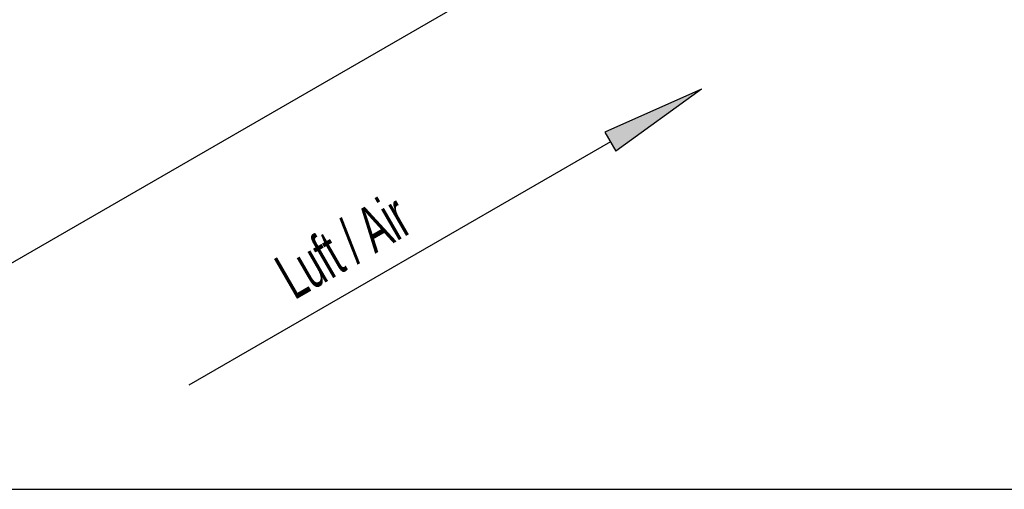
# Model space of a CAD drawing. Extents: x 5 to 297, y -3 to 205.
# Tile 2 of 31: x 73 to 148, y 5 to 41. Entities that reach past the tile are written whole.
import ezdxf

# ---------------------------------------------------------------- set-up
doc = ezdxf.new("R2010")
doc.units = 0
doc.layers.get('0').update_dxf_attribs({"linetype": 'CONTINUOUS'})
doc.styles.add('SLDTEXTSTYLE0', font='TXT', dxfattribs={"width": 0.605})

# ---------------------------------------------------------------- blocks, each defined once
blk = doc.blocks.new('SW_BLOCK_DIMENSION_0')
at = {"color": 0, "linetype": 'CONTINUOUS', "insert": (-2.256, 3.907), "char_height": 3.5, "attachment_point": 1, "rotation": 30, "style": 'SLDTEXTSTYLE0'}
blk.add_mtext('Luft / Air', dxfattribs=at)
blk = doc.blocks.new('LUFT_-_AIR_OBEN_RECHTS_NEU')
at = {"linetype": 'CONTINUOUS'}
blk.add_hatch(color=7, dxfattribs=at).paths.add_polyline_path([(38.971, 22.5), (32.463, 17.772), (31.623, 19.228)], flags=0)
at = {"color": 7, "linetype": 'CONTINUOUS'}
for p, q in [((38.971, 22.5), (31.623, 19.228)), ((38.971, 22.5), (32.463, 17.772)), ((31.623, 19.228), (32.463, 17.772)), ((32.043, 18.5), (0, 0))]:
    blk.add_line(p, q, dxfattribs=at)
blk.add_blockref('SW_BLOCK_DIMENSION_0', (8.535, 5.561), dxfattribs=at)

msp = doc.modelspace()

# ---------------------------------------------------------------- linework, layer by layer
at = {"color": 7, "linetype": 'CONTINUOUS'}
for p, q in [((68.855, 19.928), (117.356, 47.927)), ((5, 5), (292, 5))]:
    msp.add_line(p, q, dxfattribs=at)

# ---------------------------------------------------------------- block references
msp.add_blockref('LUFT_-_AIR_OBEN_RECHTS_NEU', (86.242, 12.917), dxfattribs=at)

doc.saveas('drawing.dxf')
